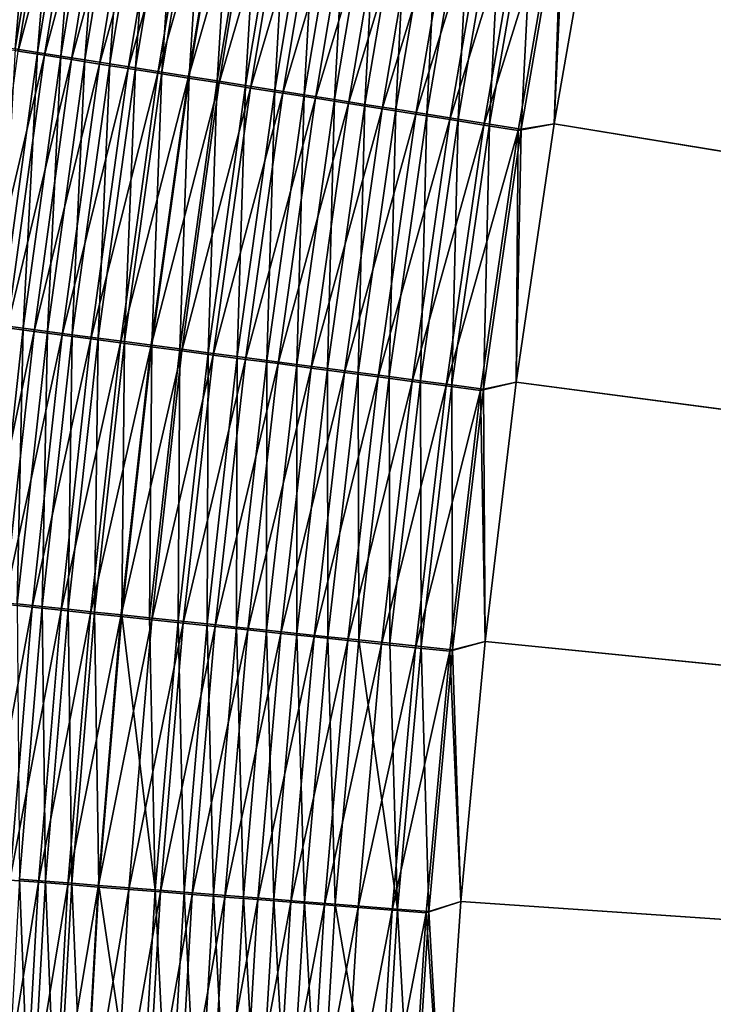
# Model space of a CAD drawing. Header units: metres. Extents: x 0 to 1400, y -1400 to 0.
# Tile 110 of 256: x 216 to 248, y -685 to -639. Entities that reach past the tile are written whole.
import ezdxf

# ---------------------------------------------------------------- set-up
doc = ezdxf.new("R2010")
doc.units = ezdxf.units.M

msp = doc.modelspace()

# ---------------------------------------------------------------- linework, layer by layer
at = {"layer": 'None'}
for points in [[(626.394043, -706.461426, -500.477753), (250.97583, -595.749756, -500.477753), (247.946045, -607.57373, -500.477753)], [(623.399841, -706.274292, -503.477753), (247.94606, -607.57373, -503.477753), (250.97583, -595.749817, -503.477753)], [(247.946045, -607.57373, -500.477753), (245.225067, -619.473206, -500.477753), (626.394043, -706.461426, -500.477753)], [(245.225067, -619.473206, -503.477753), (247.94606, -607.57373, -503.477753), (623.399841, -706.274292, -503.477753)], [(245.225067, -619.473206, -500.477753), (242.815903, -631.440369, -500.477753), (626.394043, -706.461426, -500.477753)], [(242.815918, -631.44043, -503.477753), (245.225067, -619.473206, -503.477753), (623.399841, -706.274292, -503.477753)], [(213.361359, -639.699219, -491.597137), (215.455582, -626.915222, -491.474792), (216.580597, -627.12384, -492.64267)], [(214.531891, -639.799255, -488.424652), (216.631821, -627.045349, -488.301331), (215.689713, -626.870544, -487.138855)], [(214.490005, -639.878418, -492.753815), (213.361359, -639.699219, -491.597137), (216.580597, -627.12384, -492.64267)], [(214.490005, -639.878418, -492.753815), (216.580597, -627.12384, -492.64267), (217.753754, -627.34137, -493.760254)], [(215.66626, -640.065125, -493.860504), (214.490005, -639.878418, -492.753815), (217.753754, -627.34137, -493.760254)], [(214.531891, -639.799255, -488.424652), (215.525787, -639.957214, -489.53418), (216.631821, -627.045349, -488.301331)], [(215.525787, -639.957214, -489.53418), (217.621887, -627.229126, -489.421478), (216.631821, -627.045349, -488.301331)], [(215.525787, -639.957214, -489.53418), (216.565323, -640.122437, -490.59964), (217.621887, -627.229126, -489.421478)], [(215.66626, -640.065125, -493.860504), (217.753754, -627.34137, -493.760254), (218.973068, -627.567444, -494.825348)], [(216.565323, -640.122437, -490.59964), (218.658096, -627.421448, -490.497253), (217.621887, -627.229126, -489.421478)], [(216.565323, -640.122437, -490.59964), (217.648743, -640.294617, -491.619049), (218.658096, -627.421448, -490.497253)], [(217.648743, -640.294617, -491.619049), (219.738632, -627.622009, -491.526672), (218.658096, -627.421448, -490.497253)], [(216.888184, -640.259094, -494.9151), (215.66626, -640.065125, -493.860504), (218.973068, -627.567444, -494.825348)], [(216.888184, -640.259094, -494.9151), (218.973068, -627.567444, -494.825348), (220.236496, -627.801758, -495.835907)], [(218.153748, -640.460022, -495.915588), (216.888184, -640.259094, -494.9151), (220.236496, -627.801758, -495.835907)], [(217.648743, -640.294617, -491.619049), (218.7742, -640.473511, -492.590485), (219.738632, -627.622009, -491.526672)], [(218.153748, -640.460022, -495.915588), (220.236496, -627.801758, -495.835907), (221.541656, -628.043823, -496.790283)], [(218.7742, -640.473511, -492.590485), (220.861679, -627.830505, -492.507782), (219.738632, -627.622009, -491.526672)], [(218.7742, -640.473511, -492.590485), (219.93988, -640.658752, -493.512085), (220.861679, -627.830505, -492.507782)], [(219.93988, -640.658752, -493.512085), (222.025391, -628.046509, -493.43866), (220.861679, -627.830505, -492.507782)], [(219.460587, -640.667542, -496.860382), (218.153748, -640.460022, -495.915588), (221.541656, -628.043823, -496.790283)], [(221.541656, -628.043823, -496.790283), (222.886093, -628.293213, -497.686951), (219.460587, -640.667542, -496.860382)], [(222.886093, -628.293213, -497.686951), (220.806244, -640.881165, -497.747925), (219.460587, -640.667542, -496.860382)], [(219.93988, -640.658752, -493.512085), (221.143555, -640.850037, -494.382355), (222.025391, -628.046509, -493.43866)], [(220.806244, -640.881165, -497.747925), (222.886093, -628.293213, -497.686951), (224.267334, -628.549377, -498.524353)], [(221.143555, -640.850037, -494.382355), (223.227539, -628.269714, -494.31778), (222.025391, -628.046509, -493.43866)], [(221.143555, -640.850037, -494.382355), (222.383026, -641.047058, -495.199921), (223.227539, -628.269714, -494.31778)], [(222.383026, -641.047058, -495.199921), (224.465851, -628.499634, -495.143738), (223.227539, -628.269714, -494.31778)], [(222.188309, -641.100586, -498.576721), (220.806244, -640.881165, -497.747925), (224.267334, -628.549377, -498.524353)], [(224.267334, -628.549377, -498.524353), (225.682907, -628.811951, -499.300964), (222.188309, -641.100586, -498.576721)], [(225.682907, -628.811951, -499.300964), (223.604309, -641.325439, -499.345276), (222.188309, -641.100586, -498.576721)], [(224.465851, -628.499634, -495.143738), (222.383026, -641.047058, -495.199921), (223.656006, -641.24939, -495.963348)], [(223.604309, -641.325439, -499.345276), (225.682907, -628.811951, -499.300964), (227.130356, -629.080505, -500.015228)], [(225.738083, -628.73584, -495.9151), (224.465851, -628.499634, -495.143738), (223.656006, -641.24939, -495.963348)], [(223.656006, -641.24939, -495.963348), (224.960266, -641.456726, -496.671295), (225.738083, -628.73584, -495.9151)], [(224.960266, -641.456726, -496.671295), (227.041931, -628.977905, -496.630463), (225.738083, -628.73584, -495.9151)], [(225.051834, -641.555237, -500.052094), (223.604309, -641.325439, -499.345276), (227.130356, -629.080505, -500.015228)], [(227.041931, -628.977905, -496.630463), (224.960266, -641.456726, -496.671295), (226.293549, -641.66864, -497.322357)], [(227.130356, -629.080505, -500.015228), (228.607224, -629.354431, -500.665588), (225.051834, -641.555237, -500.052094)], [(228.375153, -629.225464, -497.288391), (227.041931, -628.977905, -496.630463), (226.293549, -641.66864, -497.322357)], [(226.293549, -641.66864, -497.322357), (227.653625, -641.884827, -497.915161), (228.375153, -629.225464, -497.288391)], [(227.653625, -641.884827, -497.915161), (229.735458, -629.478088, -497.887482), (228.375153, -629.225464, -497.288391)], [(228.607224, -629.354431, -500.665588), (226.528427, -641.789673, -500.695618), (225.051834, -641.555237, -500.052094)], [(226.528427, -641.789673, -500.695618), (228.607224, -629.354431, -500.665588), (230.111023, -629.633423, -501.250519)], [(228.031647, -642.028381, -501.274384), (226.528427, -641.789673, -500.695618), (230.111023, -629.633423, -501.250519)], [(229.735458, -629.478088, -497.887482), (227.653625, -641.884827, -497.915161), (229.038223, -642.104919, -498.448273)], [(228.031647, -642.028381, -501.274384), (230.111023, -629.633423, -501.250519), (231.639114, -629.91687, -501.768677)], [(231.12059, -629.735291, -498.42627), (229.735458, -629.478088, -497.887482), (229.038223, -642.104919, -498.448273)], [(229.038223, -642.104919, -498.448273), (230.444946, -642.328552, -498.920471), (231.12059, -629.735291, -498.42627)], [(230.444946, -642.328552, -498.920471), (232.528091, -629.996643, -498.903534), (231.12059, -629.735291, -498.42627)], [(229.558884, -642.270874, -501.787018), (228.031647, -642.028381, -501.274384), (231.639114, -629.91687, -501.768677)], [(229.558884, -642.270874, -501.787018), (231.639114, -629.91687, -501.768677), (233.188217, -630.204224, -502.21933)], [(230.444946, -642.328552, -498.920471), (231.870773, -642.555176, -499.331146), (232.528091, -629.996643, -498.903534)], [(231.870773, -642.555176, -499.331146), (233.954941, -630.261597, -499.318665), (232.528091, -629.996643, -498.903534)], [(231.106857, -642.516663, -502.23288), (229.558884, -642.270874, -501.787018), (233.188217, -630.204224, -502.21933)], [(231.106857, -642.516663, -502.23288), (233.188217, -630.204224, -502.21933), (234.754807, -630.494873, -502.60199)], [(232.67215, -642.765198, -502.611481), (231.106857, -642.516663, -502.23288), (234.754807, -630.494873, -502.60199)], [(231.870773, -642.555176, -499.331146), (233.312546, -642.784363, -499.679871), (233.954941, -630.261597, -499.318665)], [(232.67215, -642.765198, -502.611481), (234.754807, -630.494873, -502.60199), (236.335434, -630.788086, -502.916168)], [(233.312546, -642.784363, -499.679871), (235.397919, -630.529541, -499.671143), (233.954941, -630.261597, -499.318665)], [(233.312546, -642.784363, -499.679871), (234.767075, -643.015564, -499.966156), (235.397919, -630.529541, -499.671143)], [(234.767075, -643.015564, -499.966156), (236.853806, -630.799927, -499.960541), (235.397919, -630.529541, -499.671143)], [(234.251297, -643.01593, -502.922272), (232.67215, -642.765198, -502.611481), (236.335434, -630.788086, -502.916168)], [(236.335434, -630.788086, -502.916168), (237.92659, -631.083313, -503.161346), (234.251297, -643.01593, -502.922272)], [(237.92659, -631.083313, -503.161346), (235.840851, -643.268311, -503.164795), (234.251297, -643.01593, -502.922272)], [(234.767075, -643.015564, -499.966156), (236.231216, -643.248352, -500.189545), (236.853806, -630.799927, -499.960541)], [(235.840851, -643.268311, -503.164795), (237.92659, -631.083313, -503.161346), (239.524811, -631.379761, -503.337006)], [(236.231216, -643.248352, -500.189545), (238.319412, -631.072083, -500.186371), (236.853806, -630.799927, -499.960541)], [(238.319412, -631.072083, -500.186371), (236.231216, -643.248352, -500.189545), (237.701767, -643.482117, -500.349579)], [(239.791519, -631.345459, -500.348145), (238.319412, -631.072083, -500.186371), (237.701767, -643.482117, -500.349579)], [(237.437378, -643.521851, -503.338562), (235.840851, -643.268311, -503.164795), (239.524811, -631.379761, -503.337006)], [(239.524811, -631.379761, -503.337006), (241.126602, -631.676941, -503.442657), (237.437378, -643.521851, -503.338562)], [(237.701767, -643.482117, -500.349579), (239.175568, -643.71637, -500.445801), (239.791519, -631.345459, -500.348145)], [(239.175568, -643.71637, -500.445801), (241.266907, -631.619446, -500.445435), (239.791519, -631.345459, -500.348145)], [(240.721085, -643.467041, -500.477753), (242.815903, -631.440369, -500.477753), (241.266907, -631.619446, -500.445435)], [(626.394043, -706.461426, -500.477753), (242.815903, -631.440369, -500.477753), (240.721085, -643.467041, -500.477753)], [(623.399841, -706.274292, -503.477753), (240.7211, -643.467041, -503.477753), (242.815918, -631.44043, -503.477753)], [(242.815918, -631.44043, -503.477753), (240.7211, -643.467041, -503.477753), (241.126602, -631.676941, -503.442657)], [(241.126602, -631.676941, -503.442657), (239.037445, -643.77594, -503.443054), (237.437378, -643.521851, -503.338562)], [(241.126602, -631.676941, -503.442657), (240.7211, -643.467041, -503.477753), (239.037445, -643.77594, -503.443054)], [(240.721085, -643.467041, -500.477753), (241.266907, -631.619446, -500.445435), (239.175568, -643.71637, -500.445801)], [(213.920609, -652.841797, -493.961761), (215.66626, -640.065125, -493.860504), (216.888184, -640.259094, -494.9151)], [(215.144211, -653.003479, -495.005768), (213.920609, -652.841797, -493.961761), (216.888184, -640.259094, -494.9151)], [(214.813751, -652.876648, -490.703033), (216.565323, -640.122437, -490.59964), (215.525787, -639.957214, -489.53418)], [(214.813751, -652.876648, -490.703033), (215.8992, -653.020264, -491.712341), (216.565323, -640.122437, -490.59964)], [(215.144211, -653.003479, -495.005768), (216.888184, -640.259094, -494.9151), (218.153748, -640.460022, -495.915588)], [(215.8992, -653.020264, -491.712341), (217.648743, -640.294617, -491.619049), (216.565323, -640.122437, -490.59964)], [(215.8992, -653.020264, -491.712341), (217.02623, -653.169373, -492.674011), (217.648743, -640.294617, -491.619049)], [(217.02623, -653.169373, -492.674011), (218.7742, -640.473511, -492.590485), (217.648743, -640.294617, -491.619049)], [(216.410919, -653.170837, -495.996063), (215.144211, -653.003479, -495.005768), (218.153748, -640.460022, -495.915588)], [(216.410919, -653.170837, -495.996063), (218.153748, -640.460022, -495.915588), (219.460587, -640.667542, -496.860382)], [(217.718414, -653.343628, -496.931152), (216.410919, -653.170837, -495.996063), (219.460587, -640.667542, -496.860382)], [(217.02623, -653.169373, -492.674011), (218.192947, -653.32373, -493.586212), (218.7742, -640.473511, -492.590485)], [(219.460587, -640.667542, -496.860382), (220.806244, -640.881165, -497.747925), (217.718414, -653.343628, -496.931152)], [(218.192947, -653.32373, -493.586212), (219.93988, -640.658752, -493.512085), (218.7742, -640.473511, -492.590485)], [(218.192947, -653.32373, -493.586212), (219.397247, -653.483032, -494.44754), (219.93988, -640.658752, -493.512085)], [(219.397247, -653.483032, -494.44754), (221.143555, -640.850037, -494.382355), (219.93988, -640.658752, -493.512085)], [(220.806244, -640.881165, -497.747925), (219.064255, -653.521423, -497.809479), (217.718414, -653.343628, -496.931152)], [(219.064255, -653.521423, -497.809479), (220.806244, -640.881165, -497.747925), (222.188309, -641.100586, -498.576721)], [(220.44606, -653.704041, -498.629608), (219.064255, -653.521423, -497.809479), (222.188309, -641.100586, -498.576721)], [(219.397247, -653.483032, -494.44754), (220.636887, -653.647034, -495.256622), (221.143555, -640.850037, -494.382355)], [(222.188309, -641.100586, -498.576721), (223.604309, -641.325439, -499.345276), (220.44606, -653.704041, -498.629608)], [(220.636887, -653.647034, -495.256622), (222.383026, -641.047058, -495.199921), (221.143555, -640.850037, -494.382355)], [(222.383026, -641.047058, -495.199921), (220.636887, -653.647034, -495.256622), (221.909637, -653.81543, -496.012054)], [(223.656006, -641.24939, -495.963348), (222.383026, -641.047058, -495.199921), (221.909637, -653.81543, -496.012054)], [(223.604309, -641.325439, -499.345276), (221.861404, -653.891052, -499.390045), (220.44606, -653.704041, -498.629608)], [(221.861404, -653.891052, -499.390045), (223.604309, -641.325439, -499.345276), (225.051834, -641.555237, -500.052094)], [(223.307861, -654.082153, -500.089325), (221.861404, -653.891052, -499.390045), (225.051834, -641.555237, -500.052094)], [(221.909637, -653.81543, -496.012054), (223.213287, -653.987915, -496.712555), (223.656006, -641.24939, -495.963348)], [(223.213287, -653.987915, -496.712555), (224.960266, -641.456726, -496.671295), (223.656006, -641.24939, -495.963348)], [(224.960266, -641.456726, -496.671295), (223.213287, -653.987915, -496.712555), (224.545609, -654.164185, -497.356659)], [(225.051834, -641.555237, -500.052094), (226.528427, -641.789673, -500.695618), (223.307861, -654.082153, -500.089325)], [(226.293549, -641.66864, -497.322357), (224.960266, -641.456726, -496.671295), (224.545609, -654.164185, -497.356659)], [(224.545609, -654.164185, -497.356659), (225.904373, -654.343933, -497.943085), (226.293549, -641.66864, -497.322357)], [(225.904373, -654.343933, -497.943085), (227.653625, -641.884827, -497.915161), (226.293549, -641.66864, -497.322357)], [(226.528427, -641.789673, -500.695618), (224.783035, -654.2771, -500.725952), (223.307861, -654.082153, -500.089325)], [(224.783035, -654.2771, -500.725952), (226.528427, -641.789673, -500.695618), (228.031647, -642.028381, -501.274384)], [(226.2845, -654.475464, -501.298492), (224.783035, -654.2771, -500.725952), (228.031647, -642.028381, -501.274384)], [(227.653625, -641.884827, -497.915161), (225.904373, -654.343933, -497.943085), (227.287354, -654.526917, -498.470459)], [(226.2845, -654.475464, -501.298492), (228.031647, -642.028381, -501.274384), (229.558884, -642.270874, -501.787018)], [(229.038223, -642.104919, -498.448273), (227.653625, -641.884827, -497.915161), (227.287354, -654.526917, -498.470459)], [(227.287354, -654.526917, -498.470459), (228.6922, -654.712769, -498.937561), (229.038223, -642.104919, -498.448273)], [(228.6922, -654.712769, -498.937561), (230.444946, -642.328552, -498.920471), (229.038223, -642.104919, -498.448273)], [(227.809677, -654.677002, -501.805573), (226.2845, -654.475464, -501.298492), (229.558884, -642.270874, -501.787018)], [(227.809677, -654.677002, -501.805573), (229.558884, -642.270874, -501.787018), (231.106857, -642.516663, -502.23288)], [(229.355331, -654.881226, -502.246582), (227.809677, -654.677002, -501.805573), (231.106857, -642.516663, -502.23288)], [(228.6922, -654.712769, -498.937561), (230.115891, -654.901123, -499.343781), (230.444946, -642.328552, -498.920471)], [(229.355331, -654.881226, -502.246582), (231.106857, -642.516663, -502.23288), (232.67215, -642.765198, -502.611481)], [(230.115891, -654.901123, -499.343781), (231.870773, -642.555176, -499.331146), (230.444946, -642.328552, -498.920471)], [(230.115891, -654.901123, -499.343781), (231.555328, -655.091553, -499.68869), (231.870773, -642.555176, -499.331146)], [(231.555328, -655.091553, -499.68869), (233.312546, -642.784363, -499.679871), (231.870773, -642.555176, -499.331146)], [(230.918076, -655.087708, -502.621033), (229.355331, -654.881226, -502.246582), (232.67215, -642.765198, -502.611481)], [(230.918076, -655.087708, -502.621033), (232.67215, -642.765198, -502.611481), (234.251297, -643.01593, -502.922272)], [(232.494492, -655.296021, -502.928436), (230.918076, -655.087708, -502.621033), (234.251297, -643.01593, -502.922272)], [(231.555328, -655.091553, -499.68869), (233.007355, -655.283691, -499.971832), (233.312546, -642.784363, -499.679871)], [(234.251297, -643.01593, -502.922272), (235.840851, -643.268311, -503.164795), (232.494492, -655.296021, -502.928436)], [(233.007355, -655.283691, -499.971832), (234.767075, -643.015564, -499.966156), (233.312546, -642.784363, -499.679871)], [(233.007355, -655.283691, -499.971832), (234.468872, -655.477051, -500.192749), (234.767075, -643.015564, -499.966156)], [(234.468872, -655.477051, -500.192749), (236.231216, -643.248352, -500.189545), (234.767075, -643.015564, -499.966156)], [(235.840851, -643.268311, -503.164795), (234.081207, -655.505676, -503.168304), (232.494492, -655.296021, -502.928436)], [(234.081207, -655.505676, -503.168304), (235.840851, -643.268311, -503.164795), (237.437378, -643.521851, -503.338562)], [(235.674805, -655.716248, -503.340118), (234.081207, -655.505676, -503.168304), (237.437378, -643.521851, -503.338562)], [(236.231216, -643.248352, -500.189545), (234.468872, -655.477051, -500.192749), (235.936722, -655.671265, -500.351013)], [(237.437378, -643.521851, -503.338562), (239.037445, -643.77594, -503.443054), (235.674805, -655.716248, -503.340118)], [(237.701767, -643.482117, -500.349579), (236.231216, -643.248352, -500.189545), (235.936722, -655.671265, -500.351013)], [(235.936722, -655.671265, -500.351013), (237.407791, -655.865906, -500.446167), (237.701767, -643.482117, -500.349579)], [(237.407791, -655.865906, -500.446167), (239.175568, -643.71637, -500.445801), (237.701767, -643.482117, -500.349579)], [(238.943085, -655.5448, -500.477753), (240.721085, -643.467041, -500.477753), (239.175568, -643.71637, -500.445801)], [(240.721085, -643.467041, -500.477753), (238.943085, -655.5448, -500.477753), (626.394043, -706.461426, -500.477753)], [(238.9431, -655.5448, -503.477753), (240.7211, -643.467041, -503.477753), (623.399841, -706.274292, -503.477753)], [(240.7211, -643.467041, -503.477753), (238.9431, -655.5448, -503.477753), (239.037445, -643.77594, -503.443054)], [(239.037445, -643.77594, -503.443054), (237.271881, -655.927246, -503.443451), (235.674805, -655.716248, -503.340118)], [(239.037445, -643.77594, -503.443054), (238.9431, -655.5448, -503.477753), (237.271881, -655.927246, -503.443451)], [(238.943085, -655.5448, -500.477753), (239.175568, -643.71637, -500.445801), (237.407791, -655.865906, -500.446167)], [(213.745331, -665.792358, -495.097046), (215.144211, -653.003479, -495.005768), (216.410919, -653.170837, -495.996063)], [(215.012222, -665.926025, -496.077118), (213.745331, -665.792358, -495.097046), (216.410919, -653.170837, -495.996063)], [(214.494247, -665.790771, -491.806274), (215.8992, -653.020264, -491.712341), (214.813751, -652.876648, -490.703033)], [(214.494247, -665.790771, -491.806274), (215.621948, -665.909973, -492.758087), (215.8992, -653.020264, -491.712341)], [(215.012222, -665.926025, -496.077118), (216.410919, -653.170837, -495.996063), (217.718414, -653.343628, -496.931152)], [(215.621948, -665.909973, -492.758087), (217.02623, -653.169373, -492.674011), (215.8992, -653.020264, -491.712341)], [(215.621948, -665.909973, -492.758087), (216.788849, -666.033264, -493.660889), (217.02623, -653.169373, -492.674011)], [(216.788849, -666.033264, -493.660889), (218.192947, -653.32373, -493.586212), (217.02623, -653.169373, -492.674011)], [(216.319366, -666.063965, -497.002411), (215.012222, -665.926025, -496.077118), (217.718414, -653.343628, -496.931152)], [(217.718414, -653.343628, -496.931152), (219.064255, -653.521423, -497.809479), (216.319366, -666.063965, -497.002411)], [(219.064255, -653.521423, -497.809479), (217.664368, -666.205872, -497.87146), (216.319366, -666.063965, -497.002411)], [(216.788849, -666.033264, -493.660889), (217.992828, -666.160522, -494.513214), (218.192947, -653.32373, -493.586212)], [(217.664368, -666.205872, -497.87146), (219.064255, -653.521423, -497.809479), (220.44606, -653.704041, -498.629608)], [(217.992828, -666.160522, -494.513214), (219.397247, -653.483032, -494.44754), (218.192947, -653.32373, -493.586212)], [(217.992828, -666.160522, -494.513214), (219.231689, -666.291443, -495.313721), (219.397247, -653.483032, -494.44754)], [(219.231689, -666.291443, -495.313721), (220.636887, -653.647034, -495.256622), (219.397247, -653.483032, -494.44754)], [(220.636887, -653.647034, -495.256622), (219.231689, -666.291443, -495.313721), (220.503235, -666.425781, -496.061127)], [(221.909637, -653.81543, -496.012054), (220.636887, -653.647034, -495.256622), (220.503235, -666.425781, -496.061127)], [(219.044846, -666.351563, -498.682831), (217.664368, -666.205872, -497.87146), (220.44606, -653.704041, -498.629608)], [(220.44606, -653.704041, -498.629608), (221.861404, -653.891052, -499.390045), (219.044846, -666.351563, -498.682831)], [(221.861404, -653.891052, -499.390045), (220.458435, -666.500732, -499.43512), (219.044846, -666.351563, -498.682831)], [(220.458435, -666.500732, -499.43512), (221.861404, -653.891052, -499.390045), (223.307861, -654.082153, -500.089325)], [(221.902725, -666.653076, -500.126801), (220.458435, -666.500732, -499.43512), (223.307861, -654.082153, -500.089325)], [(220.503235, -666.425781, -496.061127), (221.805267, -666.563416, -496.754059), (221.909637, -653.81543, -496.012054)], [(221.805267, -666.563416, -496.754059), (223.213287, -653.987915, -496.712555), (221.909637, -653.81543, -496.012054)], [(223.213287, -653.987915, -496.712555), (221.805267, -666.563416, -496.754059), (223.135605, -666.703979, -497.391205)], [(223.307861, -654.082153, -500.089325), (224.783035, -654.2771, -500.725952), (221.902725, -666.653076, -500.126801)], [(224.545609, -654.164185, -497.356659), (223.213287, -653.987915, -496.712555), (223.135605, -666.703979, -497.391205)], [(224.783035, -654.2771, -500.725952), (223.375336, -666.808472, -500.7565), (221.902725, -666.653076, -500.126801)], [(223.135605, -666.703979, -497.391205), (224.49202, -666.84729, -497.971252), (224.545609, -654.164185, -497.356659)], [(223.375336, -666.808472, -500.7565), (224.783035, -654.2771, -500.725952), (226.2845, -654.475464, -501.298492)], [(224.873901, -666.966614, -501.322754), (223.375336, -666.808472, -500.7565), (226.2845, -654.475464, -501.298492)], [(224.49202, -666.84729, -497.971252), (225.904373, -654.343933, -497.943085), (224.545609, -654.164185, -497.356659)], [(225.904373, -654.343933, -497.943085), (224.49202, -666.84729, -497.971252), (225.87233, -666.993164, -498.492828)], [(224.873901, -666.966614, -501.322754), (226.2845, -654.475464, -501.298492), (227.809677, -654.677002, -501.805573)], [(227.287354, -654.526917, -498.470459), (225.904373, -654.343933, -497.943085), (225.87233, -666.993164, -498.492828)], [(225.87233, -666.993164, -498.492828), (227.274185, -667.141357, -498.954773), (227.287354, -654.526917, -498.470459)], [(227.274185, -667.141357, -498.954773), (228.6922, -654.712769, -498.937561), (227.287354, -654.526917, -498.470459)], [(226.395844, -667.127197, -501.824249), (224.873901, -666.966614, -501.322754), (227.809677, -654.677002, -501.805573)], [(226.395844, -667.127197, -501.824249), (227.809677, -654.677002, -501.805573), (229.355331, -654.881226, -502.246582)], [(227.937988, -667.289917, -502.260406), (226.395844, -667.127197, -501.824249), (229.355331, -654.881226, -502.246582)], [(227.274185, -667.141357, -498.954773), (228.694656, -667.291443, -499.356506), (228.6922, -654.712769, -498.937561)], [(227.937988, -667.289917, -502.260406), (229.355331, -654.881226, -502.246582), (230.918076, -655.087708, -502.621033)], [(228.694656, -667.291443, -499.356506), (230.115891, -654.901123, -499.343781), (228.6922, -654.712769, -498.937561)], [(228.694656, -667.291443, -499.356506), (230.130646, -667.443176, -499.697601), (230.115891, -654.901123, -499.343781)], [(230.130646, -667.443176, -499.697601), (231.555328, -655.091553, -499.68869), (230.115891, -654.901123, -499.343781)], [(229.496994, -667.454407, -502.630676), (227.937988, -667.289917, -502.260406), (230.918076, -655.087708, -502.621033)], [(229.496994, -667.454407, -502.630676), (230.918076, -655.087708, -502.621033), (232.494492, -655.296021, -502.928436)], [(231.069473, -667.620361, -502.934662), (229.496994, -667.454407, -502.630676), (232.494492, -655.296021, -502.928436)], [(230.130646, -667.443176, -499.697601), (231.579071, -667.596252, -499.97757), (231.555328, -655.091553, -499.68869)], [(232.494492, -655.296021, -502.928436), (234.081207, -655.505676, -503.168304), (231.069473, -667.620361, -502.934662)], [(234.081207, -655.505676, -503.168304), (232.652115, -667.787354, -503.171814), (231.069473, -667.620361, -502.934662)], [(231.579071, -667.596252, -499.97757), (233.007355, -655.283691, -499.971832), (231.555328, -655.091553, -499.68869)], [(231.579071, -667.596252, -499.97757), (233.036835, -667.750305, -500.196014), (233.007355, -655.283691, -499.971832)], [(232.652115, -667.787354, -503.171814), (234.081207, -655.505676, -503.168304), (235.674805, -655.716248, -503.340118)], [(233.036835, -667.750305, -500.196014), (234.468872, -655.477051, -500.192749), (233.007355, -655.283691, -499.971832)], [(234.468872, -655.477051, -500.192749), (233.036835, -667.750305, -500.196014), (234.500854, -667.905029, -500.352478)], [(235.936722, -655.671265, -500.351013), (234.468872, -655.477051, -500.192749), (234.500854, -667.905029, -500.352478)], [(234.241547, -667.955017, -503.341705), (232.652115, -667.787354, -503.171814), (235.674805, -655.716248, -503.340118)], [(235.674805, -655.716248, -503.340118), (237.271881, -655.927246, -503.443451), (234.241547, -667.955017, -503.341705)], [(237.271881, -655.927246, -503.443451), (235.834412, -668.123108, -503.443848), (234.241547, -667.955017, -503.341705)], [(234.500854, -667.905029, -500.352478), (235.968033, -668.060059, -500.446533), (235.936722, -655.671265, -500.351013)], [(237.271881, -655.927246, -503.443451), (237.484421, -667.665344, -503.477753), (235.834412, -668.123108, -503.443848)], [(235.968033, -668.060059, -500.446533), (237.407791, -655.865906, -500.446167), (235.936722, -655.671265, -500.351013)], [(237.484406, -667.665283, -500.477753), (237.407791, -655.865906, -500.446167), (235.968033, -668.060059, -500.446533)], [(238.9431, -655.5448, -503.477753), (237.484421, -667.665344, -503.477753), (237.271881, -655.927246, -503.443451)], [(237.484406, -667.665283, -500.477753), (238.943085, -655.5448, -500.477753), (237.407791, -655.865906, -500.446167)], [(238.943085, -655.5448, -500.477753), (237.484406, -667.665283, -500.477753), (626.394043, -706.461426, -500.477753)], [(237.484421, -667.665344, -503.477753), (238.9431, -655.5448, -503.477753), (623.399841, -706.274292, -503.477753)], [(213.960892, -678.71698, -496.158478), (215.012222, -665.926025, -496.077118), (216.319366, -666.063965, -497.002411)], [(215.266678, -678.820007, -497.073944), (213.960892, -678.71698, -496.158478), (216.319366, -666.063965, -497.002411)], [(216.319366, -666.063965, -497.002411), (217.664368, -666.205872, -497.87146), (215.266678, -678.820007, -497.073944)], [(215.73082, -678.77887, -493.73587), (216.788849, -666.033264, -493.660889), (215.621948, -665.909973, -492.758087)], [(215.73082, -678.77887, -493.73587), (216.933563, -678.873901, -494.579132), (216.788849, -666.033264, -493.660889)], [(216.933563, -678.873901, -494.579132), (217.992828, -666.160522, -494.513214), (216.788849, -666.033264, -493.660889)], [(217.664368, -666.205872, -497.87146), (216.609818, -678.925903, -497.933685), (215.266678, -678.820007, -497.073944)], [(216.609818, -678.925903, -497.933685), (217.664368, -666.205872, -497.87146), (219.044846, -666.351563, -498.682831)], [(217.987946, -679.034607, -498.736298), (216.609818, -678.925903, -497.933685), (219.044846, -666.351563, -498.682831)], [(216.933563, -678.873901, -494.579132), (218.170715, -678.97168, -495.371063), (217.992828, -666.160522, -494.513214)], [(219.044846, -666.351563, -498.682831), (220.458435, -666.500732, -499.43512), (217.987946, -679.034607, -498.736298)], [(220.458435, -666.500732, -499.43512), (219.398697, -679.145874, -499.480377), (217.987946, -679.034607, -498.736298)], [(218.170715, -678.97168, -495.371063), (219.231689, -666.291443, -495.313721), (217.992828, -666.160522, -494.513214)], [(219.231689, -666.291443, -495.313721), (218.170715, -678.97168, -495.371063), (219.440094, -679.07196, -496.110382)], [(220.503235, -666.425781, -496.061127), (219.231689, -666.291443, -495.313721), (219.440094, -679.07196, -496.110382)], [(219.398697, -679.145874, -499.480377), (220.458435, -666.500732, -499.43512), (221.902725, -666.653076, -500.126801)], [(219.440094, -679.07196, -496.110382), (222.066849, -679.279602, -497.425903), (220.503235, -666.425781, -496.061127)], [(222.066849, -679.279602, -497.425903), (221.805267, -666.563416, -496.754059), (220.503235, -666.425781, -496.061127)], [(223.135605, -666.703979, -497.391205), (221.805267, -666.563416, -496.754059), (222.066849, -679.279602, -497.425903)], [(220.839722, -679.259583, -500.164459), (219.398697, -679.145874, -499.480377), (221.902725, -666.653076, -500.126801)], [(221.902725, -666.653076, -500.126801), (223.375336, -666.808472, -500.7565), (220.839722, -679.259583, -500.164459)], [(223.375336, -666.808472, -500.7565), (222.30867, -679.375427, -500.787201), (220.839722, -679.259583, -500.164459)], [(222.066849, -679.279602, -497.425903), (223.419891, -679.386536, -497.999542), (223.135605, -666.703979, -497.391205)], [(222.30867, -679.375427, -500.787201), (223.375336, -666.808472, -500.7565), (224.873901, -666.966614, -501.322754)], [(223.803192, -679.493347, -501.347137), (222.30867, -679.375427, -500.787201), (224.873901, -666.966614, -501.322754)], [(223.419891, -679.386536, -497.999542), (224.49202, -666.84729, -497.971252), (223.135605, -666.703979, -497.391205)], [(224.49202, -666.84729, -497.971252), (223.419891, -679.386536, -497.999542), (224.796494, -679.4953, -498.51532)], [(223.803192, -679.493347, -501.347137), (224.873901, -666.966614, -501.322754), (226.395844, -667.127197, -501.824249)], [(225.87233, -666.993164, -498.492828), (224.49202, -666.84729, -497.971252), (224.796494, -679.4953, -498.51532)], [(224.796494, -679.4953, -498.51532), (226.194321, -679.605774, -498.972076), (225.87233, -666.993164, -498.492828)], [(226.194321, -679.605774, -498.972076), (227.274185, -667.141357, -498.954773), (225.87233, -666.993164, -498.492828)], [(225.320755, -679.613037, -501.843048), (223.803192, -679.493347, -501.347137), (226.395844, -667.127197, -501.824249)], [(225.320755, -679.613037, -501.843048), (226.395844, -667.127197, -501.824249), (227.937988, -667.289917, -502.260406)], [(226.858231, -679.734314, -502.274292), (225.320755, -679.613037, -501.843048), (227.937988, -667.289917, -502.260406)], [(226.194321, -679.605774, -498.972076), (227.610489, -679.717712, -499.369293), (227.274185, -667.141357, -498.954773)], [(226.858231, -679.734314, -502.274292), (227.937988, -667.289917, -502.260406), (229.496994, -667.454407, -502.630676)], [(228.412308, -679.856934, -502.640381), (226.858231, -679.734314, -502.274292), (229.496994, -667.454407, -502.630676)], [(227.610489, -679.717712, -499.369293), (228.694656, -667.291443, -499.356506), (227.274185, -667.141357, -498.954773)], [(227.610489, -679.717712, -499.369293), (229.041962, -679.830872, -499.706543), (228.694656, -667.291443, -499.356506)], [(228.412308, -679.856934, -502.640381), (229.496994, -667.454407, -502.630676), (231.069473, -667.620361, -502.934662)], [(229.041962, -679.830872, -499.706543), (230.130646, -667.443176, -499.697601), (228.694656, -667.291443, -499.356506)], [(229.041962, -679.830872, -499.706543), (230.485672, -679.945007, -499.983337), (230.130646, -667.443176, -499.697601)], [(230.485672, -679.945007, -499.983337), (231.579071, -667.596252, -499.97757), (230.130646, -667.443176, -499.697601)], [(229.979691, -679.980591, -502.940918), (228.412308, -679.856934, -502.640381), (231.069473, -667.620361, -502.934662)], [(231.069473, -667.620361, -502.934662), (232.652115, -667.787354, -503.171814), (229.979691, -679.980591, -502.940918)], [(232.652115, -667.787354, -503.171814), (231.557053, -680.10498, -503.175354), (229.979691, -679.980591, -502.940918)], [(230.485672, -679.945007, -499.983337), (233.397675, -680.175171, -500.353973), (231.579071, -667.596252, -499.97757)], [(231.557053, -680.10498, -503.175354), (232.652115, -667.787354, -503.171814), (234.241547, -667.955017, -503.341705)], [(233.397675, -680.175171, -500.353973), (233.036835, -667.750305, -500.196014), (231.579071, -667.596252, -499.97757)], [(234.500854, -667.905029, -500.352478), (233.036835, -667.750305, -500.196014), (233.397675, -680.175171, -500.353973)], [(233.397675, -680.175171, -500.353973), (234.859879, -680.29071, -500.44693), (234.500854, -667.905029, -500.352478)], [(234.859879, -680.29071, -500.44693), (235.968033, -668.060059, -500.446533), (234.500854, -667.905029, -500.352478)], [(237.484421, -667.665344, -503.477753), (236.347565, -679.820313, -503.477753), (235.834412, -668.123108, -503.443848)], [(236.347549, -679.820313, -500.477753), (237.484406, -667.665283, -500.477753), (235.968033, -668.060059, -500.446533)], [(626.394043, -706.461426, -500.477753), (237.484406, -667.665283, -500.477753), (236.347549, -679.820313, -500.477753)], [(623.399841, -706.274292, -503.477753), (236.347565, -679.820313, -503.477753), (237.484421, -667.665344, -503.477753)], [(233.141129, -680.22998, -503.343323), (231.557053, -680.10498, -503.175354), (234.241547, -667.955017, -503.341705)], [(234.241547, -667.955017, -503.341705), (235.834412, -668.123108, -503.443848), (233.141129, -680.22998, -503.343323)], [(235.834412, -668.123108, -503.443848), (234.728577, -680.355225, -503.444275), (233.141129, -680.22998, -503.343323)], [(235.834412, -668.123108, -503.443848), (236.347565, -679.820313, -503.477753), (234.728577, -680.355225, -503.444275)], [(236.347549, -679.820313, -500.477753), (235.968033, -668.060059, -500.446533), (234.859879, -680.29071, -500.44693)], [(215.266678, -678.820007, -497.073944), (216.609818, -678.925903, -497.933685), (214.560272, -691.601685, -497.145599)], [(216.609818, -678.925903, -497.933685), (215.900543, -691.67157, -497.996002), (214.560272, -691.601685, -497.145599)], [(215.018799, -691.550476, -493.810944), (216.219421, -691.613281, -494.645142), (215.73082, -678.77887, -493.73587)], [(216.219421, -691.613281, -494.645142), (216.933563, -678.873901, -494.579132), (215.73082, -678.77887, -493.73587)], [(215.900543, -691.67157, -497.996002), (216.609818, -678.925903, -497.933685), (217.987946, -679.034607, -498.736298)], [(216.219421, -691.613281, -494.645142), (217.453934, -691.677856, -495.428497), (216.933563, -678.873901, -494.579132)], [(217.453934, -691.677856, -495.428497), (218.170715, -678.97168, -495.371063), (216.933563, -678.873901, -494.579132)], [(218.170715, -678.97168, -495.371063), (217.453934, -691.677856, -495.428497), (218.720184, -691.74408, -496.159698)], [(219.440094, -679.07196, -496.110382), (218.170715, -678.97168, -495.371063), (218.720184, -691.74408, -496.159698)], [(217.275269, -691.743286, -498.789825), (215.900543, -691.67157, -497.996002), (217.987946, -679.034607, -498.736298)], [(217.987946, -679.034607, -498.736298), (219.398697, -679.145874, -499.480377), (217.275269, -691.743286, -498.789825)], [(219.398697, -679.145874, -499.480377), (218.682144, -691.816711, -499.525665), (217.275269, -691.743286, -498.789825)], [(218.682144, -691.816711, -499.525665), (219.398697, -679.145874, -499.480377), (220.839722, -679.259583, -500.164459)], [(220.118851, -691.891663, -500.202148), (218.682144, -691.816711, -499.525665), (220.839722, -679.259583, -500.164459)], [(218.720184, -691.74408, -496.159698), (221.339401, -691.881165, -497.460663), (219.440094, -679.07196, -496.110382)], [(221.339401, -691.881165, -497.460663), (222.066849, -679.279602, -497.425903), (219.440094, -679.07196, -496.110382)], [(220.839722, -679.259583, -500.164459), (222.30867, -679.375427, -500.787201), (220.118851, -691.891663, -500.202148)], [(222.30867, -679.375427, -500.787201), (221.583038, -691.968079, -500.817902), (220.118851, -691.891663, -500.202148)], [(221.339401, -691.881165, -497.460663), (222.688065, -691.951721, -498.027863), (222.066849, -679.279602, -497.425903)], [(221.583038, -691.968079, -500.817902), (222.30867, -679.375427, -500.787201), (223.803192, -679.493347, -501.347137)], [(222.688065, -691.951721, -498.027863), (223.419891, -679.386536, -497.999542), (222.066849, -679.279602, -497.425903)], [(223.419891, -679.386536, -497.999542), (222.688065, -691.951721, -498.027863), (224.059937, -692.023499, -498.537811)], [(224.796494, -679.4953, -498.51532), (223.419891, -679.386536, -497.999542), (224.059937, -692.023499, -498.537811)], [(223.072418, -692.045837, -501.371552), (221.583038, -691.968079, -500.817902), (223.803192, -679.493347, -501.347137)], [(223.072418, -692.045837, -501.371552), (223.803192, -679.493347, -501.347137), (225.320755, -679.613037, -501.843048)], [(224.584488, -692.124756, -501.861847), (223.072418, -692.045837, -501.371552), (225.320755, -679.613037, -501.843048)], [(224.059937, -692.023499, -498.537811), (225.452698, -692.096436, -498.98941), (224.796494, -679.4953, -498.51532)], [(224.584488, -692.124756, -501.861847), (225.320755, -679.613037, -501.843048), (226.858231, -679.734314, -502.274292)], [(226.11615, -692.204712, -502.288177), (224.584488, -692.124756, -501.861847), (226.858231, -679.734314, -502.274292)], [(225.452698, -692.096436, -498.98941), (226.194321, -679.605774, -498.972076), (224.796494, -679.4953, -498.51532)], [(225.452698, -692.096436, -498.98941), (226.863525, -692.170288, -499.382141), (226.194321, -679.605774, -498.972076)], [(226.11615, -692.204712, -502.288177), (226.858231, -679.734314, -502.274292), (228.412308, -679.856934, -502.640381)], [(227.664169, -692.285522, -502.650116), (226.11615, -692.204712, -502.288177), (228.412308, -679.856934, -502.640381)], [(226.863525, -692.170288, -499.382141), (227.610489, -679.717712, -499.369293), (226.194321, -679.605774, -498.972076)], [(226.863525, -692.170288, -499.382141), (228.289413, -692.244934, -499.715485), (227.610489, -679.717712, -499.369293)], [(228.289413, -692.244934, -499.715485), (229.041962, -679.830872, -499.706543), (227.610489, -679.717712, -499.369293)], [(227.664169, -692.285522, -502.650116), (228.412308, -679.856934, -502.640381), (229.979691, -679.980591, -502.940918)], [(228.289413, -692.244934, -499.715485), (229.727356, -692.32019, -499.989136), (229.041962, -679.830872, -499.706543)], [(229.727356, -692.32019, -499.989136), (230.485672, -679.945007, -499.983337), (229.041962, -679.830872, -499.706543)], [(236.347565, -679.820313, -503.477753), (235.535004, -692.001404, -503.477753), (234.728577, -680.355225, -503.444275)], [(235.535004, -692.001404, -500.477753), (236.347549, -679.820313, -500.477753), (234.859879, -680.29071, -500.44693)], [(236.347549, -679.820313, -500.477753), (235.535004, -692.001404, -500.477753), (626.394043, -706.461426, -500.477753)], [(235.535004, -692.001404, -503.477753), (236.347565, -679.820313, -503.477753), (623.399841, -706.274292, -503.477753)], [(229.225281, -692.367065, -502.947174), (227.664169, -692.285522, -502.650116), (229.979691, -679.980591, -502.940918)], [(229.979691, -679.980591, -502.940918), (231.557053, -680.10498, -503.175354), (229.225281, -692.367065, -502.947174)], [(231.557053, -680.10498, -503.175354), (230.796234, -692.449097, -503.178925), (229.225281, -692.367065, -502.947174)], [(229.727356, -692.32019, -499.989136), (232.627441, -692.472046, -500.355438), (230.485672, -679.945007, -499.983337)], [(232.627441, -692.472046, -500.355438), (233.397675, -680.175171, -500.353973), (230.485672, -679.945007, -499.983337)], [(230.796234, -692.449097, -503.178925), (231.557053, -680.10498, -503.175354), (233.141129, -680.22998, -503.343323)], [(232.373764, -692.531433, -503.34491), (230.796234, -692.449097, -503.178925), (233.141129, -680.22998, -503.343323)], [(233.141129, -680.22998, -503.343323), (234.728577, -680.355225, -503.444275), (232.373764, -692.531433, -503.34491)], [(234.728577, -680.355225, -503.444275), (233.954636, -692.613953, -503.444672), (232.373764, -692.531433, -503.34491)], [(232.627441, -692.472046, -500.355438), (234.083588, -692.548279, -500.447327), (233.397675, -680.175171, -500.353973)], [(234.083588, -692.548279, -500.447327), (234.859879, -680.29071, -500.44693), (233.397675, -680.175171, -500.353973)], [(234.728577, -680.355225, -503.444275), (235.535004, -692.001404, -503.477753), (233.954636, -692.613953, -503.444672)], [(235.535004, -692.001404, -500.477753), (234.859879, -680.29071, -500.44693), (234.083588, -692.548279, -500.447327)]]:
    msp.add_3dface(points, dxfattribs=at)
at = {"layer": 'None0'}
for points in [[(215.735947, -496.317963, -521.977783), (437.129211, -707.368042, -521.977783), (229.878082, -482.175842, -521.977783)], [(215.735947, -496.317963, -541.977783), (229.878082, -482.175842, -541.977783), (437.129211, -707.368042, -541.977783)], [(441.142181, -703.526489, -521.977783), (443.092468, -703.569031, -521.977783), (229.878082, -482.175842, -521.977783)], [(443.092468, -703.569031, -521.977783), (444.878021, -704.354675, -521.977783), (229.878082, -482.175842, -521.977783)], [(229.878082, -482.175842, -521.977783), (444.878021, -704.354675, -521.977783), (816.776855, -1069.074585, -521.977783)], [(229.878082, -482.175842, -521.977783), (437.129211, -707.368042, -521.977783), (437.914886, -705.582458, -521.977783)], [(437.914886, -705.582458, -521.977783), (439.324036, -704.233521, -521.977783), (229.878082, -482.175842, -521.977783)], [(439.324036, -704.233521, -521.977783), (441.142181, -703.526489, -521.977783), (229.878082, -482.175842, -521.977783)], [(816.776855, -1069.074585, -541.977783), (229.878082, -482.175842, -541.977783), (816.776855, -1069.074585, -521.977783)], [(229.878082, -482.175842, -541.977783), (229.878082, -482.175842, -521.977783), (816.776855, -1069.074585, -521.977783)], [(229.878082, -482.175842, -541.977783), (437.914886, -705.582458, -541.977783), (437.129211, -707.368042, -541.977783)], [(816.776855, -1069.074585, -541.977783), (444.878021, -704.354675, -541.977783), (229.878082, -482.175842, -541.977783)], [(444.878021, -704.354675, -541.977783), (443.092468, -703.569031, -541.977783), (229.878082, -482.175842, -541.977783)], [(229.878082, -482.175842, -541.977783), (443.092468, -703.569031, -541.977783), (441.142181, -703.526489, -541.977783)], [(441.142181, -703.526489, -541.977783), (439.324036, -704.233521, -541.977783), (229.878082, -482.175842, -541.977783)], [(439.324036, -704.233521, -541.977783), (437.914886, -705.582458, -541.977783), (229.878082, -482.175842, -541.977783)], [(802.634766, -1083.216797, -521.977783), (439.14267, -712.545654, -521.977783), (215.735947, -496.317963, -521.977783)], [(439.14267, -712.545654, -521.977783), (437.793701, -711.136475, -521.977783), (215.735947, -496.317963, -521.977783)], [(215.735947, -496.317963, -521.977783), (437.793701, -711.136475, -521.977783), (437.08667, -709.318359, -521.977783)], [(437.08667, -709.318359, -521.977783), (437.129211, -707.368042, -521.977783), (215.735947, -496.317963, -521.977783)], [(215.735947, -496.317963, -521.977783), (215.735947, -496.317963, -541.977783), (802.634766, -1083.216797, -521.977783)], [(215.735947, -496.317963, -541.977783), (802.634766, -1083.216797, -541.977783), (802.634766, -1083.216797, -521.977783)], [(437.08667, -709.318359, -541.977783), (437.793701, -711.136475, -541.977783), (215.735947, -496.317963, -541.977783)], [(437.793701, -711.136475, -541.977783), (439.14267, -712.545654, -541.977783), (215.735947, -496.317963, -541.977783)], [(215.735947, -496.317963, -541.977783), (439.14267, -712.545654, -541.977783), (802.634766, -1083.216797, -541.977783)], [(437.129211, -707.368042, -541.977783), (437.08667, -709.318359, -541.977783), (215.735947, -496.317963, -541.977783)]]:
    msp.add_3dface(points, dxfattribs=at)

doc.saveas('drawing.dxf')
